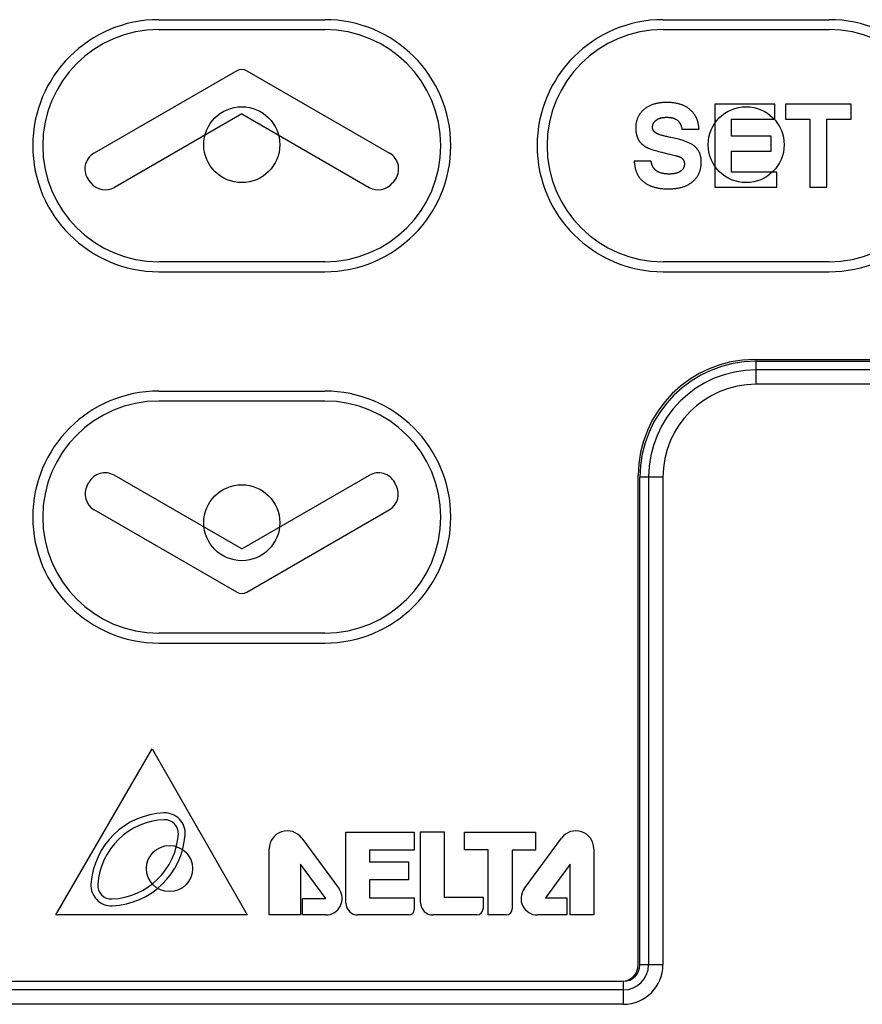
# Model space of a CAD drawing. Extents: x 101 to 1769, y -117 to 553.
# Tile 54 of 60: x 1352 to 1378, y 370 to 399. Entities that reach past the tile are written whole.
import ezdxf

# ---------------------------------------------------------------- set-up
doc = ezdxf.new("R2010")
doc.units = 0
doc.header["$LTSCALE"] = 23.1
doc.header["$MEASUREMENT"] = 0
doc.layers.get('0').update_dxf_attribs({"linetype": 'CONTINUOUS'})

msp = doc.modelspace()

# ---------------------------------------------------------------- linework, layer by layer
at = {"color": 7, "linetype": 'Continuous'}
for p, q in [((1356.559, 399.489), (1361.559, 399.489)), ((1371.759, 399.489), (1376.759, 399.489)), ((1356.559, 399.189), (1361.559, 399.189)), ((1371.759, 399.189), (1376.759, 399.189)), ((1358.909, 397.948), (1354.605, 395.464)), ((1359.209, 397.948), (1363.512, 395.464)), ((1373.313, 396.939), (1373.313, 394.439)), ((1375.127, 396.939), (1373.313, 396.939)), ((1375.127, 396.49), (1375.127, 396.939)), ((1377.427, 396.939), (1375.441, 396.939)), ((1375.441, 396.939), (1375.441, 396.49)), ((1377.427, 396.49), (1377.427, 396.939)), ((1359.059, 396.649), (1355.218, 394.432)), ((1359.059, 396.649), (1362.899, 394.432)), ((1373.822, 395.976), (1373.822, 396.49)), ((1373.822, 396.49), (1375.127, 396.49)), ((1375.441, 396.49), (1376.18, 396.49)), ((1376.18, 396.49), (1376.18, 394.439)), ((1376.689, 394.439), (1376.689, 396.49)), ((1376.689, 396.49), (1377.427, 396.49)), ((1372.33, 396.185), (1372.839, 396.185)), ((1375.014, 395.976), (1373.822, 395.976)), ((1375.014, 395.528), (1375.014, 395.976)), ((1373.822, 395.528), (1375.014, 395.528)), ((1373.822, 394.887), (1373.822, 395.528)), ((1371.393, 395.219), (1370.884, 395.219)), ((1371.785, 395.475), (1371.903, 395.447)), ((1371.903, 395.447), (1371.964, 395.433)), ((1371.964, 395.433), (1372.025, 395.417)), ((1354.451, 394.644), (1354.514, 394.565)), ((1363.666, 394.644), (1363.603, 394.565)), ((1375.185, 394.887), (1373.822, 394.887)), ((1375.185, 394.439), (1375.185, 394.887)), ((1373.313, 394.439), (1375.185, 394.439)), ((1376.18, 394.439), (1376.689, 394.439)), ((1361.559, 392.189), (1356.559, 392.189)), ((1376.759, 392.189), (1371.759, 392.189)), ((1356.559, 391.889), (1361.559, 391.889)), ((1371.759, 391.889), (1376.759, 391.889)), ((1374.508, 389.239), (1391.308, 389.239)), ((1374.559, 389.189), (1391.359, 389.189)), ((1374.559, 388.496), (1374.559, 389.189)), ((1391.359, 388.929), (1374.559, 388.929)), ((1391.359, 388.496), (1374.559, 388.496)), ((1356.559, 388.289), (1361.559, 388.289)), ((1361.559, 387.989), (1356.559, 387.989)), ((1359.059, 383.528), (1355.21, 385.75)), ((1359.059, 383.528), (1362.907, 385.75)), ((1371.008, 370.989), (1371.008, 385.739)), ((1354.403, 385.445), (1354.451, 385.533)), ((1363.714, 385.445), (1363.666, 385.533)), ((1371.059, 370.989), (1371.059, 385.689)), ((1371.751, 385.689), (1371.059, 385.689)), ((1371.318, 385.689), (1371.318, 370.989)), ((1371.751, 385.689), (1371.751, 370.989)), ((1358.909, 382.229), (1354.613, 384.709)), ((1359.209, 382.229), (1363.504, 384.709)), ((1361.559, 380.989), (1356.559, 380.989)), ((1356.559, 380.689), (1361.559, 380.689)), ((1353.459, 372.489), (1356.359, 377.495)), ((1356.359, 377.495), (1359.219, 372.489)), ((1360.864, 374.808), (1361.989, 373.277)), ((1362.199, 374.989), (1364.259, 374.989)), ((1362.199, 372.849), (1362.199, 374.989)), ((1364.259, 374.989), (1364.259, 374.449)), ((1364.449, 374.999), (1365.159, 374.999)), ((1364.449, 372.859), (1364.449, 374.999)), ((1365.159, 374.999), (1365.159, 373.029)), ((1365.769, 374.459), (1365.769, 374.989)), ((1365.769, 374.989), (1367.909, 374.989)), ((1367.57, 373.276), (1368.693, 374.807)), ((1367.909, 374.989), (1367.909, 374.449)), ((1359.889, 372.489), (1359.889, 374.488)), ((1364.259, 374.449), (1362.909, 374.449)), ((1362.909, 374.449), (1362.909, 374.089)), ((1366.489, 374.459), (1365.769, 374.459)), ((1366.489, 372.489), (1366.489, 374.459)), ((1367.909, 374.449), (1367.209, 374.449)), ((1367.209, 374.449), (1367.209, 372.674)), ((1369.669, 374.488), (1369.669, 372.489)), ((1360.829, 374.02), (1360.829, 372.489)), ((1361.59, 372.984), (1360.829, 374.02)), ((1362.909, 374.089), (1364.079, 374.089)), ((1364.079, 374.089), (1364.079, 373.549)), ((1368.959, 374.02), (1368.216, 373.009)), ((1368.959, 372.489), (1368.959, 374.02)), ((1364.079, 373.549), (1362.909, 373.549)), ((1362.909, 373.549), (1362.909, 373.009)), ((1360.89, 372.984), (1361.59, 372.984)), ((1360.89, 372.489), (1360.89, 372.984)), ((1362.909, 373.009), (1364.259, 373.009)), ((1364.259, 373.009), (1364.259, 372.659)), ((1365.159, 373.029), (1366.329, 373.029)), ((1366.329, 373.029), (1366.329, 372.679)), ((1368.216, 373.009), (1368.859, 373.009)), ((1368.859, 373.009), (1368.859, 372.489)), ((1359.219, 372.489), (1353.459, 372.489)), ((1360.829, 372.489), (1359.889, 372.489)), ((1361.59, 372.489), (1360.89, 372.489)), ((1364.089, 372.489), (1362.559, 372.489)), ((1366.139, 372.489), (1364.819, 372.489)), ((1367.024, 372.489), (1366.489, 372.489)), ((1368.859, 372.489), (1367.969, 372.489)), ((1369.669, 372.489), (1368.959, 372.489)), ((1371.751, 370.989), (1371.059, 370.989)), ((1335.959, 370.489), (1370.508, 370.489)), ((1370.559, 369.796), (1370.559, 370.489)), ((1370.559, 370.229), (1335.959, 370.229)), ((1370.559, 369.796), (1335.959, 369.796))]:
    msp.add_line(p, q, dxfattribs=at)
for points in [[(1371.176, 396.779), (1371.161, 396.766), (1371.147, 396.752), (1371.133, 396.739), (1371.12, 396.725), (1371.107, 396.711), (1371.095, 396.697), (1371.083, 396.683), (1371.072, 396.669), (1371.061, 396.654), (1371.05, 396.639), (1371.04, 396.624), (1371.031, 396.609), (1371.022, 396.593), (1371.013, 396.578), (1371.005, 396.562), (1370.997, 396.546), (1370.99, 396.529), (1370.983, 396.513), (1370.976, 396.496), (1370.97, 396.478), (1370.964, 396.461), (1370.959, 396.443), (1370.954, 396.425), (1370.95, 396.407), (1370.946, 396.388), (1370.942, 396.369), (1370.939, 396.35), (1370.937, 396.33), (1370.934, 396.31), (1370.933, 396.29), (1370.931, 396.269), (1370.93, 396.248), (1370.93, 396.227), (1370.93, 396.221)], [(1371.858, 396.993), (1371.827, 396.993), (1371.796, 396.992), (1371.766, 396.99), (1371.737, 396.988), (1371.709, 396.986), (1371.681, 396.983), (1371.654, 396.98), (1371.627, 396.976), (1371.601, 396.971), (1371.576, 396.966), (1371.551, 396.961), (1371.527, 396.955), (1371.503, 396.949), (1371.48, 396.942), (1371.458, 396.935), (1371.436, 396.928), (1371.414, 396.92), (1371.393, 396.912), (1371.373, 396.903), (1371.353, 396.894), (1371.333, 396.884), (1371.314, 396.874), (1371.295, 396.864), (1371.277, 396.853), (1371.259, 396.841), (1371.242, 396.83), (1371.225, 396.818), (1371.208, 396.805), (1371.192, 396.792), (1371.176, 396.779)], [(1372.557, 396.787), (1372.541, 396.8), (1372.524, 396.812), (1372.507, 396.824), (1372.49, 396.836), (1372.472, 396.848), (1372.453, 396.859), (1372.434, 396.869), (1372.415, 396.879), (1372.395, 396.889), (1372.375, 396.898), (1372.354, 396.907), (1372.332, 396.916), (1372.31, 396.924), (1372.288, 396.932), (1372.264, 396.939), (1372.241, 396.946), (1372.216, 396.952), (1372.191, 396.958), (1372.166, 396.964), (1372.139, 396.969), (1372.113, 396.974), (1372.085, 396.978), (1372.057, 396.982), (1372.028, 396.985), (1371.998, 396.987), (1371.967, 396.99), (1371.936, 396.991), (1371.904, 396.992), (1371.871, 396.993), (1371.858, 396.993)], [(1372.743, 396.563), (1372.741, 396.567), (1372.733, 396.58), (1372.725, 396.593), (1372.717, 396.605), (1372.709, 396.617), (1372.701, 396.629), (1372.693, 396.64), (1372.685, 396.652), (1372.676, 396.663), (1372.668, 396.674), (1372.659, 396.684), (1372.651, 396.695), (1372.642, 396.705), (1372.633, 396.715), (1372.624, 396.725), (1372.615, 396.734), (1372.605, 396.743), (1372.596, 396.752), (1372.586, 396.761), (1372.577, 396.77), (1372.567, 396.779), (1372.557, 396.787)], [(1371.439, 396.246), (1371.439, 396.253), (1371.44, 396.26), (1371.44, 396.267), (1371.441, 396.274), (1371.441, 396.281), (1371.443, 396.288), (1371.444, 396.295), (1371.445, 396.302), (1371.447, 396.308), (1371.448, 396.315), (1371.45, 396.321), (1371.452, 396.328), (1371.453, 396.331), (1371.455, 396.334), (1371.457, 396.341), (1371.46, 396.347), (1371.462, 396.353), (1371.465, 396.359), (1371.469, 396.365), (1371.472, 396.372), (1371.476, 396.378), (1371.479, 396.384), (1371.483, 396.389), (1371.487, 396.395), (1371.492, 396.401), (1371.496, 396.407), (1371.501, 396.413), (1371.506, 396.418), (1371.511, 396.424), (1371.516, 396.43), (1371.522, 396.435), (1371.528, 396.441), (1371.534, 396.446), (1371.54, 396.452), (1371.546, 396.457)], [(1371.546, 396.457), (1371.553, 396.462), (1371.56, 396.467), (1371.568, 396.472), (1371.575, 396.477), (1371.583, 396.482), (1371.591, 396.487), (1371.6, 396.491), (1371.609, 396.496), (1371.618, 396.5), (1371.627, 396.504), (1371.637, 396.508), (1371.647, 396.512), (1371.657, 396.515), (1371.668, 396.518), (1371.679, 396.522), (1371.69, 396.525), (1371.702, 396.528), (1371.714, 396.53), (1371.726, 396.533), (1371.739, 396.535), (1371.752, 396.537), (1371.766, 396.539), (1371.78, 396.54), (1371.794, 396.542), (1371.809, 396.543), (1371.824, 396.544), (1371.84, 396.544), (1371.856, 396.545), (1371.872, 396.545)], [(1371.872, 396.545), (1371.883, 396.545), (1371.897, 396.544), (1371.911, 396.544), (1371.925, 396.543), (1371.938, 396.542), (1371.952, 396.541), (1371.964, 396.539), (1371.977, 396.538), (1371.989, 396.536), (1372.001, 396.534), (1372.013, 396.532), (1372.024, 396.529), (1372.035, 396.527), (1372.046, 396.524), (1372.057, 396.521), (1372.067, 396.517), (1372.077, 396.514), (1372.087, 396.51), (1372.097, 396.507), (1372.106, 396.503), (1372.116, 396.499), (1372.125, 396.494), (1372.133, 396.49), (1372.142, 396.485), (1372.15, 396.48), (1372.158, 396.475), (1372.166, 396.47), (1372.174, 396.465)], [(1372.174, 396.465), (1372.181, 396.46), (1372.187, 396.455), (1372.194, 396.45), (1372.2, 396.444), (1372.206, 396.438), (1372.213, 396.432), (1372.219, 396.426), (1372.225, 396.419), (1372.23, 396.412), (1372.236, 396.405), (1372.242, 396.398), (1372.247, 396.39), (1372.253, 396.382), (1372.258, 396.373), (1372.263, 396.365), (1372.269, 396.356), (1372.274, 396.346), (1372.279, 396.337), (1372.284, 396.326), (1372.288, 396.316), (1372.293, 396.305), (1372.297, 396.294), (1372.302, 396.282), (1372.306, 396.27), (1372.31, 396.257), (1372.315, 396.244), (1372.319, 396.231), (1372.322, 396.217), (1372.326, 396.202), (1372.33, 396.187), (1372.33, 396.185)], [(1372.839, 396.185), (1372.839, 396.189), (1372.837, 396.213), (1372.835, 396.235), (1372.832, 396.257), (1372.829, 396.278), (1372.826, 396.299), (1372.823, 396.319), (1372.819, 396.338), (1372.816, 396.356), (1372.812, 396.374), (1372.808, 396.391), (1372.804, 396.407), (1372.8, 396.423), (1372.795, 396.438), (1372.79, 396.453), (1372.786, 396.467), (1372.781, 396.481), (1372.776, 396.494), (1372.771, 396.507), (1372.765, 396.519), (1372.76, 396.531), (1372.754, 396.542), (1372.748, 396.553), (1372.743, 396.563)], [(1370.93, 396.221), (1370.93, 396.212), (1370.93, 396.2), (1370.931, 396.187), (1370.931, 396.175), (1370.932, 396.162), (1370.933, 396.15), (1370.934, 396.138), (1370.936, 396.125), (1370.937, 396.113), (1370.939, 396.101), (1370.941, 396.089), (1370.943, 396.077), (1370.945, 396.065), (1370.947, 396.053), (1370.95, 396.042), (1370.953, 396.03), (1370.956, 396.019), (1370.959, 396.007), (1370.962, 395.996), (1370.966, 395.985)], [(1371.475, 396.134), (1371.472, 396.137), (1371.47, 396.14), (1371.468, 396.143), (1371.467, 396.144), (1371.466, 396.146), (1371.464, 396.149), (1371.462, 396.152), (1371.46, 396.155), (1371.458, 396.159), (1371.457, 396.162), (1371.455, 396.166), (1371.453, 396.169), (1371.452, 396.173), (1371.451, 396.176), (1371.449, 396.18), (1371.448, 396.184), (1371.447, 396.187), (1371.446, 396.191), (1371.445, 396.195), (1371.444, 396.199), (1371.443, 396.203), (1371.442, 396.208), (1371.442, 396.212), (1371.441, 396.216), (1371.44, 396.221), (1371.44, 396.225), (1371.44, 396.23), (1371.439, 396.235), (1371.439, 396.239), (1371.439, 396.244), (1371.439, 396.246)], [(1371.639, 396.025), (1371.632, 396.027), (1371.624, 396.03), (1371.616, 396.033), (1371.608, 396.036), (1371.601, 396.039), (1371.594, 396.042), (1371.587, 396.046), (1371.58, 396.049), (1371.573, 396.053), (1371.567, 396.056), (1371.56, 396.06), (1371.554, 396.064), (1371.548, 396.068), (1371.542, 396.072), (1371.536, 396.076), (1371.53, 396.08), (1371.525, 396.084), (1371.519, 396.089), (1371.514, 396.093), (1371.508, 396.098), (1371.503, 396.103), (1371.498, 396.108), (1371.493, 396.113), (1371.488, 396.118), (1371.484, 396.123), (1371.479, 396.128), (1371.475, 396.134)], [(1370.966, 395.985), (1370.969, 395.975), (1370.972, 395.965), (1370.975, 395.956), (1370.979, 395.947), (1370.982, 395.938), (1370.986, 395.929), (1370.99, 395.92), (1370.994, 395.911), (1370.998, 395.903), (1371.002, 395.894), (1371.006, 395.886), (1371.01, 395.878), (1371.015, 395.87), (1371.019, 395.862), (1371.024, 395.854), (1371.028, 395.846), (1371.033, 395.839), (1371.038, 395.831), (1371.043, 395.824), (1371.047, 395.818)], [(1371.047, 395.818), (1371.053, 395.81), (1371.059, 395.802), (1371.066, 395.794), (1371.072, 395.786), (1371.079, 395.778), (1371.086, 395.77), (1371.094, 395.762), (1371.101, 395.754), (1371.109, 395.747), (1371.117, 395.739), (1371.126, 395.731), (1371.135, 395.724), (1371.144, 395.716), (1371.153, 395.709), (1371.163, 395.701), (1371.173, 395.694), (1371.183, 395.687), (1371.193, 395.679), (1371.204, 395.672), (1371.215, 395.665), (1371.227, 395.658), (1371.239, 395.651), (1371.251, 395.643), (1371.261, 395.638)], [(1371.994, 395.936), (1371.971, 395.94), (1371.936, 395.947), (1371.903, 395.955), (1371.871, 395.962), (1371.841, 395.969), (1371.811, 395.976), (1371.783, 395.983), (1371.757, 395.99), (1371.731, 395.997), (1371.706, 396.004), (1371.683, 396.011), (1371.661, 396.018), (1371.639, 396.025)], [(1372.667, 395.699), (1372.652, 395.71), (1372.635, 395.72), (1372.617, 395.731), (1372.598, 395.742), (1372.577, 395.753), (1372.556, 395.764), (1372.533, 395.775), (1372.509, 395.786), (1372.483, 395.797), (1372.456, 395.808), (1372.427, 395.819), (1372.397, 395.83), (1372.365, 395.841), (1372.331, 395.851), (1372.296, 395.862), (1372.258, 395.873), (1372.219, 395.884), (1372.178, 395.894), (1372.135, 395.905), (1372.09, 395.915), (1372.043, 395.926), (1371.994, 395.936)], [(1371.261, 395.638), (1371.273, 395.632), (1371.287, 395.625), (1371.304, 395.617), (1371.322, 395.61), (1371.342, 395.601), (1371.365, 395.593), (1371.39, 395.584), (1371.419, 395.574), (1371.45, 395.564), (1371.485, 395.554), (1371.524, 395.542), (1371.567, 395.53), (1371.614, 395.518), (1371.665, 395.504), (1371.722, 395.49), (1371.785, 395.475)], [(1372.798, 395.573), (1372.792, 395.58), (1372.787, 395.587), (1372.782, 395.593), (1372.776, 395.6), (1372.77, 395.607), (1372.765, 395.613), (1372.759, 395.62), (1372.752, 395.626), (1372.746, 395.633), (1372.74, 395.639), (1372.733, 395.645), (1372.726, 395.652), (1372.719, 395.658), (1372.712, 395.664), (1372.705, 395.67), (1372.698, 395.676), (1372.69, 395.682), (1372.683, 395.688), (1372.675, 395.693), (1372.667, 395.699)], [(1372.907, 395.189), (1372.907, 395.195), (1372.907, 395.213), (1372.906, 395.23), (1372.906, 395.247), (1372.904, 395.264), (1372.903, 395.28), (1372.901, 395.296), (1372.899, 395.311), (1372.897, 395.326), (1372.894, 395.341), (1372.891, 395.356), (1372.888, 395.37), (1372.885, 395.384), (1372.881, 395.398), (1372.877, 395.411), (1372.873, 395.425), (1372.869, 395.437), (1372.864, 395.45), (1372.859, 395.462), (1372.854, 395.475), (1372.849, 395.486), (1372.843, 395.498), (1372.838, 395.509), (1372.832, 395.521), (1372.825, 395.532), (1372.819, 395.542), (1372.812, 395.553), (1372.808, 395.558), (1372.805, 395.563), (1372.798, 395.573)], [(1370.884, 395.219), (1370.886, 395.2), (1370.889, 395.173), (1370.892, 395.147), (1370.896, 395.121), (1370.9, 395.097), (1370.904, 395.073), (1370.909, 395.05), (1370.913, 395.028), (1370.918, 395.006), (1370.924, 394.985), (1370.929, 394.965), (1370.935, 394.946), (1370.941, 394.927), (1370.947, 394.909), (1370.954, 394.891), (1370.96, 394.874), (1370.967, 394.858), (1370.974, 394.842), (1370.981, 394.826), (1370.989, 394.812), (1370.997, 394.798), (1371.004, 394.784), (1371.012, 394.771), (1371.021, 394.758), (1371.029, 394.746), (1371.037, 394.734), (1371.046, 394.723)], [(1371.578, 394.917), (1371.574, 394.919), (1371.57, 394.921), (1371.562, 394.927), (1371.555, 394.932), (1371.547, 394.937), (1371.54, 394.943), (1371.532, 394.949), (1371.525, 394.956), (1371.518, 394.962), (1371.512, 394.969), (1371.505, 394.976), (1371.498, 394.984), (1371.492, 394.991), (1371.486, 394.999), (1371.48, 395.007), (1371.474, 395.016), (1371.468, 395.025), (1371.462, 395.034), (1371.457, 395.043), (1371.451, 395.053), (1371.446, 395.063), (1371.441, 395.074), (1371.436, 395.084), (1371.431, 395.095), (1371.426, 395.107), (1371.422, 395.119), (1371.417, 395.131), (1371.413, 395.144), (1371.409, 395.157), (1371.405, 395.17), (1371.401, 395.184), (1371.398, 395.199), (1371.395, 395.213), (1371.393, 395.219)], [(1372.025, 395.417), (1372.117, 395.394), (1372.148, 395.386)], [(1372.148, 395.386), (1372.158, 395.384), (1372.169, 395.381), (1372.18, 395.377), (1372.191, 395.374), (1372.201, 395.371), (1372.21, 395.368), (1372.22, 395.365), (1372.229, 395.361), (1372.237, 395.358), (1372.245, 395.355), (1372.253, 395.352), (1372.261, 395.348), (1372.268, 395.345), (1372.274, 395.342), (1372.281, 395.338), (1372.287, 395.335), (1372.293, 395.332), (1372.298, 395.328), (1372.304, 395.325), (1372.309, 395.322), (1372.313, 395.319), (1372.318, 395.315)], [(1372.318, 395.315), (1372.322, 395.312), (1372.327, 395.308), (1372.331, 395.305), (1372.335, 395.301), (1372.339, 395.297), (1372.343, 395.293), (1372.347, 395.289), (1372.35, 395.285), (1372.354, 395.281), (1372.357, 395.276), (1372.36, 395.272), (1372.362, 395.27), (1372.363, 395.267), (1372.366, 395.263), (1372.369, 395.258), (1372.372, 395.253), (1372.374, 395.249), (1372.376, 395.244), (1372.379, 395.239), (1372.381, 395.233), (1372.383, 395.228), (1372.385, 395.223), (1372.387, 395.217), (1372.388, 395.211), (1372.39, 395.206), (1372.391, 395.2), (1372.393, 395.194), (1372.394, 395.188), (1372.395, 395.181), (1372.396, 395.175), (1372.397, 395.168), (1372.397, 395.162), (1372.398, 395.155), (1372.398, 395.148), (1372.398, 395.14), (1372.398, 395.136)], [(1371.94, 394.834), (1371.925, 394.834), (1371.906, 394.834), (1371.889, 394.835), (1371.871, 394.836), (1371.854, 394.837), (1371.838, 394.839), (1371.822, 394.84), (1371.806, 394.842), (1371.79, 394.845), (1371.775, 394.847), (1371.761, 394.85), (1371.746, 394.853), (1371.732, 394.856), (1371.719, 394.859), (1371.705, 394.863), (1371.692, 394.867), (1371.68, 394.871), (1371.667, 394.875), (1371.655, 394.88), (1371.643, 394.884), (1371.632, 394.889), (1371.621, 394.894), (1371.61, 394.899), (1371.599, 394.905), (1371.588, 394.911), (1371.578, 394.917)], [(1372.398, 395.136), (1372.398, 395.128), (1372.398, 395.12), (1372.397, 395.112), (1372.397, 395.105), (1372.396, 395.097), (1372.395, 395.09), (1372.393, 395.082), (1372.392, 395.075), (1372.39, 395.068), (1372.389, 395.061), (1372.387, 395.055), (1372.384, 395.048), (1372.382, 395.041), (1372.38, 395.035), (1372.377, 395.029), (1372.376, 395.025), (1372.374, 395.022), (1372.371, 395.016), (1372.368, 395.01), (1372.364, 395.004), (1372.361, 394.998), (1372.357, 394.992), (1372.353, 394.986), (1372.349, 394.981), (1372.345, 394.975), (1372.34, 394.97), (1372.335, 394.964), (1372.33, 394.959), (1372.325, 394.953), (1372.32, 394.948), (1372.314, 394.943), (1372.308, 394.938), (1372.302, 394.933), (1372.296, 394.928), (1372.289, 394.923), (1372.283, 394.918), (1372.277, 394.914)], [(1372.651, 394.608), (1372.666, 394.622), (1372.681, 394.636), (1372.696, 394.65), (1372.709, 394.664), (1372.723, 394.679), (1372.735, 394.693), (1372.748, 394.708), (1372.76, 394.724), (1372.771, 394.739), (1372.782, 394.754), (1372.792, 394.77), (1372.802, 394.786), (1372.812, 394.802), (1372.821, 394.819), (1372.829, 394.836), (1372.837, 394.852), (1372.845, 394.87), (1372.852, 394.887), (1372.859, 394.905), (1372.866, 394.923), (1372.872, 394.941), (1372.877, 394.959), (1372.882, 394.978), (1372.887, 394.997), (1372.891, 395.017), (1372.895, 395.036), (1372.898, 395.056), (1372.901, 395.077), (1372.903, 395.097), (1372.905, 395.118), (1372.906, 395.14), (1372.907, 395.161), (1372.907, 395.184), (1372.907, 395.189)], [(1371.046, 394.723), (1371.057, 394.71), (1371.067, 394.698), (1371.078, 394.686), (1371.089, 394.674), (1371.1, 394.662), (1371.112, 394.65), (1371.124, 394.639), (1371.136, 394.628), (1371.148, 394.617), (1371.161, 394.607), (1371.173, 394.596), (1371.186, 394.586), (1371.2, 394.576), (1371.213, 394.567), (1371.227, 394.557), (1371.241, 394.548), (1371.256, 394.539), (1371.271, 394.53), (1371.286, 394.522), (1371.301, 394.513), (1371.317, 394.505), (1371.332, 394.497), (1371.349, 394.49), (1371.365, 394.482), (1371.382, 394.475), (1371.388, 394.472)], [(1372.277, 394.914), (1372.269, 394.909), (1372.261, 394.904), (1372.252, 394.899), (1372.243, 394.894), (1372.234, 394.889), (1372.224, 394.884), (1372.214, 394.88), (1372.204, 394.876), (1372.194, 394.872), (1372.183, 394.868), (1372.172, 394.864), (1372.161, 394.861), (1372.149, 394.858), (1372.137, 394.855), (1372.124, 394.852), (1372.112, 394.849), (1372.098, 394.847), (1372.085, 394.844), (1372.071, 394.842), (1372.056, 394.84), (1372.041, 394.839), (1372.026, 394.837), (1372.01, 394.836), (1371.993, 394.835), (1371.977, 394.835), (1371.959, 394.834), (1371.941, 394.834), (1371.94, 394.834)], [(1371.388, 394.472), (1371.406, 394.465), (1371.425, 394.458), (1371.444, 394.452), (1371.463, 394.446), (1371.483, 394.439), (1371.504, 394.434), (1371.525, 394.428), (1371.547, 394.423), (1371.569, 394.418), (1371.592, 394.414), (1371.615, 394.409), (1371.64, 394.405), (1371.664, 394.402), (1371.69, 394.399), (1371.716, 394.396), (1371.742, 394.393), (1371.77, 394.391), (1371.798, 394.389), (1371.826, 394.388), (1371.856, 394.387), (1371.886, 394.386), (1371.916, 394.386)], [(1371.916, 394.386), (1371.95, 394.386), (1371.984, 394.387), (1372.018, 394.389), (1372.05, 394.391), (1372.082, 394.393), (1372.113, 394.396), (1372.143, 394.4), (1372.172, 394.404), (1372.2, 394.409), (1372.228, 394.414), (1372.255, 394.419), (1372.281, 394.425), (1372.307, 394.432), (1372.331, 394.439), (1372.356, 394.446), (1372.379, 394.454), (1372.402, 394.462), (1372.424, 394.471), (1372.446, 394.48), (1372.467, 394.49), (1372.488, 394.5), (1372.508, 394.51), (1372.528, 394.521), (1372.547, 394.532), (1372.565, 394.544), (1372.583, 394.556), (1372.601, 394.568), (1372.618, 394.581), (1372.635, 394.594), (1372.651, 394.608)]]:
    msp.add_lwpolyline(points, dxfattribs=at)
for centre, radius in [((1359.059, 395.719), 1.145), ((1374.259, 395.719), 1.145), ((1359.059, 384.319), 1.145), ((1356.879, 373.889), 0.695)]:
    msp.add_circle(centre, radius, dxfattribs=at)
for centre, radius, start, end in [((1356.559, 395.689), 3.8, 90, 270), ((1361.559, 395.689), 3.8, 270, 90), ((1371.759, 395.689), 3.8, 90, 270), ((1376.759, 395.689), 3.8, 270, 90), ((1356.559, 395.689), 3.5, 90, 270), ((1361.559, 395.689), 3.5, 270, 90), ((1371.759, 395.689), 3.5, 90, 270), ((1376.759, 395.689), 3.5, 270, 90), ((1359.059, 397.689), 0.3, 60, 120), ((1354.88, 394.987), 0.55, 120, 218.6824), ((1363.237, 394.987), 0.55, 321.3176, 60), ((1354.943, 394.908), 0.55, 218.6824, 300), ((1363.174, 394.908), 0.55, 240, 321.3176), ((1374.508, 385.739), 3.5, 90, 180), ((1374.559, 385.689), 3.5, 90, 180), ((1374.559, 385.689), 3.24, 90, 180), ((1374.559, 385.689), 2.807, 90, 180), ((1356.559, 384.489), 3.8, 90, 270), ((1361.559, 384.489), 3.8, 270, 90), ((1356.559, 384.489), 3.5, 90, 270), ((1361.559, 384.489), 3.5, 270, 90), ((1354.935, 385.273), 0.55, 60, 151.7685), ((1363.182, 385.273), 0.55, 28.2315, 120), ((1354.888, 385.185), 0.55, 151.7685, 240), ((1363.229, 385.185), 0.55, 300, 28.2315), ((1359.059, 382.489), 0.3, 240, 300), ((1356.809, 373.269), 2.3, 92.3809, 176.1537), ((1356.809, 373.269), 2.095, 92.3809, 176.1537), ((1356.739, 374.952), 0.615, 356.1537, 92.3809), ((1356.739, 374.952), 0.41, 356.1537, 92.3809), ((1360.429, 374.488), 0.54, 36.3181, 180), ((1369.129, 374.488), 0.54, 0, 143.72), ((1355.057, 375.065), 2.095, 272.3809, 356.1537), ((1355.057, 375.065), 2.3, 272.3809, 356.1537), ((1355.127, 373.382), 0.615, 176.1537, 272.3809), ((1355.127, 373.382), 0.41, 176.1537, 272.3809), ((1361.59, 372.984), 0.495, 270, 36.3181), ((1367.969, 372.984), 0.495, 143.72, 270), ((1362.559, 372.849), 0.36, 180, 270), ((1364.089, 372.659), 0.17, 270, 0), ((1364.819, 372.859), 0.37, 180, 270), ((1366.139, 372.679), 0.19, 270, 0), ((1367.024, 372.674), 0.185, 270, 0), ((1370.508, 370.989), 0.5, 270, 0), ((1370.559, 370.989), 1.193, 270, 0), ((1370.559, 370.989), 0.76, 270, 0), ((1370.559, 370.989), 0.5, 270, 0)]:
    msp.add_arc(centre, radius, start, end, dxfattribs=at)

doc.saveas('drawing.dxf')
